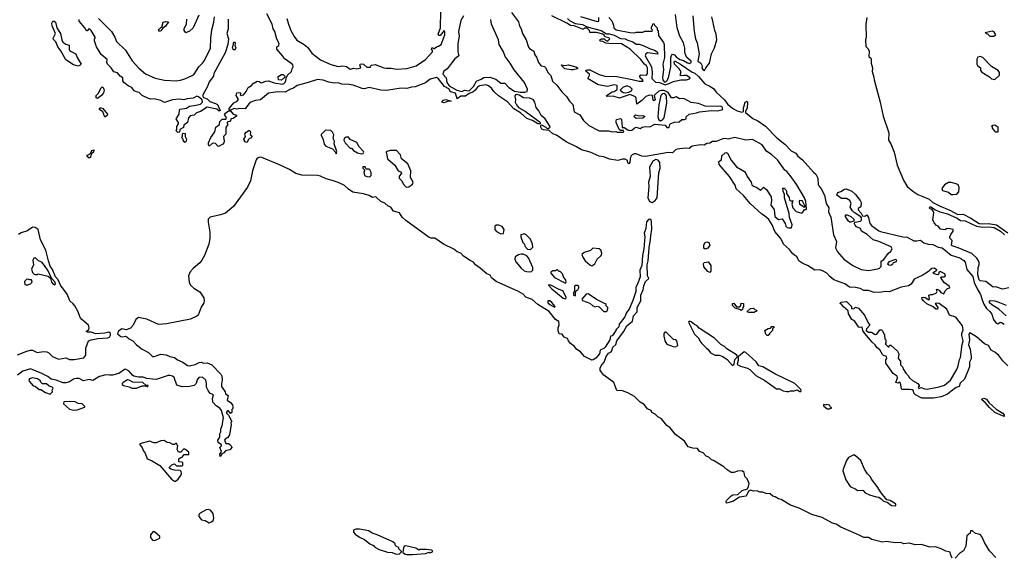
# Model space of a CAD drawing. Extents: x 2348354 to 2479840, y 460476 to 613653.
# Tile 75 of 256: x 2361407 to 2372006, y 534466 to 540233. Entities that reach past the tile are written whole.
import ezdxf

# ---------------------------------------------------------------- set-up
doc = ezdxf.new("R2010")
doc.units = 0

msp = doc.modelspace()

# ---------------------------------------------------------------- linework, layer by layer
at = {"layer": '0CON05XD'}
for points in [[(2363653, 540237), (2363651, 540135), (2363637, 540085), (2363654, 540025), (2363649, 539965), (2363619, 539875), (2363498, 539655), (2363493, 539625), (2363448, 539565), (2363428, 539515), (2363378, 539425), (2363378, 539408), (2363386, 539395), (2363425, 539381), (2363455, 539350), (2363515, 539331), (2363535, 539318), (2363566, 539254), (2363555, 539247), (2363528, 539268), (2363425, 539292), (2363355, 539244), (2363312, 539228), (2363286, 539205), (2363242, 539198), (2363224, 539175), (2363214, 539126), (2363175, 539098), (2363169, 539071), (2363131, 539049), (2363128, 539022), (2363108, 539018), (2363093, 539035), (2363100, 539055), (2363097, 539083), (2363115, 539112), (2363116, 539126), (2363093, 539165), (2363124, 539215), (2363128, 539262), (2363135, 539269), (2363201, 539279), (2363235, 539303), (2363305, 539311), (2363355, 539324), (2363374, 539345), (2363371, 539371), (2363333, 539403), (2363315, 539410), (2363275, 539389), (2363209, 539381), (2363175, 539368), (2363125, 539376), (2363051, 539369), (2362965, 539342), (2362925, 539363), (2362855, 539382), (2362815, 539378), (2362795, 539384), (2362726, 539415), (2362695, 539448), (2362675, 539454), (2362638, 539465), (2362613, 539503), (2362575, 539520), (2362528, 539555), (2362516, 539575), (2362516, 539606), (2362488, 539625), (2362461, 539661), (2362421, 539670), (2362393, 539713), (2362354, 539754), (2362344, 539775), (2362350, 539805), (2362285, 539859), (2362235, 539940), (2362211, 540005), (2362213, 540027), (2362220, 540035), (2362218, 540045), (2362175, 540118), (2362155, 540138), (2362135, 540112), (2362125, 540112), (2362110, 540145), (2362048, 540215), (2362048, 540235)], [(2362254, 540245), (2362394, 540105), (2362431, 540045), (2362448, 539998), (2362545, 539904), (2362618, 539788), (2362689, 539709), (2362760, 539650), (2362864, 539604), (2362965, 539580), (2363093, 539573), (2363138, 539582), (2363185, 539595), (2363265, 539630), (2363284, 539645), (2363335, 539724), (2363375, 539764), (2363395, 539794), (2363462, 539925), (2363466, 540034), (2363477, 540125), (2363498, 540205), (2363503, 540265)], [(2363335, 540282), (2363274, 540145), (2363235, 540109), (2363195, 540090), (2363178, 540115), (2363178, 540135), (2363202, 540188), (2363205, 540240)], [(2368388, 538802), (2368145, 538759), (2368103, 538763), (2368045, 538789), (2368023, 538787), (2368001, 538779), (2367987, 538763), (2367978, 538735), (2367975, 538695), (2367965, 538681), (2367955, 538692), (2367950, 538715), (2367925, 538730), (2367895, 538731), (2367845, 538715), (2367755, 538730), (2367695, 538755), (2367644, 538764), (2367547, 538807), (2367455, 538831), (2367400, 538865), (2367289, 538919), (2367185, 538991), (2367145, 539003), (2367105, 539040), (2367045, 539047), (2367026, 539055), (2367016, 539075), (2367016, 539094), (2367025, 539102), (2367071, 539075), (2367085, 539061), (2367095, 539060), (2367116, 539074), (2367114, 539085), (2367065, 539166), (2367021, 539201), (2366995, 539253), (2366966, 539286), (2366954, 539345), (2366935, 539373), (2366895, 539389), (2366831, 539391), (2366785, 539419), (2366754, 539426), (2366745, 539422), (2366738, 539405), (2366743, 539375), (2366739, 539345), (2366755, 539315), (2366778, 539288), (2366847, 539247), (2366999, 539135), (2367009, 539125), (2367010, 539110), (2366985, 539112), (2366926, 539146), (2366865, 539170), (2366798, 539228), (2366725, 539274), (2366659, 539349), (2366563, 539413), (2366511, 539461), (2366487, 539497), (2366455, 539520), (2366425, 539533), (2366355, 539519), (2366334, 539506), (2366311, 539475), (2366285, 539454), (2366245, 539439), (2366205, 539410), (2366155, 539410), (2366115, 539380), (2366100, 539440), (2366046, 539456), (2366025, 539488), (2365980, 539515), (2365916, 539596), (2365895, 539609), (2365825, 539592), (2365775, 539553), (2365665, 539509), (2365624, 539506), (2365575, 539490), (2365515, 539494), (2365355, 539470), (2365295, 539474), (2365169, 539501), (2365115, 539489), (2365095, 539490), (2364996, 539526), (2364955, 539536), (2364875, 539540), (2364835, 539553), (2364795, 539548), (2364735, 539560), (2364675, 539581), (2364612, 539588), (2364514, 539555), (2364395, 539525), (2364356, 539495), (2364324, 539486), (2364265, 539451), (2364185, 539456), (2364085, 539440), (2363999, 539371), (2363945, 539362), (2363885, 539341), (2363835, 539274), (2363775, 539276), (2363745, 539269), (2363715, 539278), (2363675, 539260), (2363662, 539262), (2363662, 539275), (2363714, 539336), (2363748, 539355), (2363762, 539375), (2363738, 539415), (2363744, 539446), (2363777, 539447), (2363788, 539438), (2363782, 539425), (2363790, 539415), (2363815, 539423), (2363845, 539458), (2363867, 539503), (2363902, 539525), (2363920, 539545), (2363965, 539570), (2363985, 539567), (2364005, 539553), (2364055, 539571), (2364085, 539574), (2364145, 539554), (2364235, 539539), (2364252, 539545), (2364270, 539565), (2364280, 539615), (2364288, 539622), (2364290, 539635), (2364332, 539675), (2364340, 539705), (2364352, 539725), (2364346, 539745), (2364326, 539765), (2364253, 539813), (2364239, 539840), (2364176, 539915), (2364175, 539940), (2364198, 539955), (2364200, 539975), (2364174, 540024), (2364154, 540105), (2364137, 540135), (2364124, 540185), (2364069, 540295)], [(2364284, 540246), (2364299, 540185), (2364327, 540117), (2364362, 540052), (2364392, 540012), (2364470, 539965), (2364505, 539935), (2364551, 539871), (2364645, 539801), (2364755, 539751), (2364835, 539727), (2364885, 539736), (2364925, 539729), (2364965, 539699), (2365005, 539711), (2365036, 539704), (2365065, 539709), (2365078, 539715), (2365068, 539745), (2365072, 539755), (2365085, 539758), (2365108, 539755), (2365143, 539723), (2365165, 539720), (2365185, 539720), (2365188, 539735), (2365196, 539744), (2365235, 539751), (2365328, 539715), (2365355, 539710), (2365405, 539710), (2365465, 539699), (2365575, 539708), (2365674, 539735), (2365777, 539805), (2365850, 539885), (2365852, 539902), (2365840, 539915), (2365842, 539928), (2365855, 539930), (2365865, 539920), (2365895, 539942), (2365915, 539948), (2365945, 539966), (2365985, 540068), (2365985, 540100), (2365976, 540116), (2365935, 540064), (2365922, 540062), (2365911, 540075), (2365938, 540145), (2365939, 540325)], [(2366184, 540275), (2366155, 540225), (2366131, 540105), (2366138, 540055), (2366125, 539975), (2366123, 539885), (2366134, 539845), (2366090, 539810), (2366008, 539705), (2365972, 539678), (2365962, 539645), (2365998, 539608), (2366005, 539555), (2366031, 539521), (2366113, 539473), (2366165, 539459), (2366195, 539474), (2366245, 539466), (2366293, 539515), (2366325, 539572), (2366375, 539591), (2366405, 539611), (2366468, 539615), (2366531, 539591), (2366585, 539550), (2366628, 539548), (2366674, 539504), (2366735, 539464), (2366795, 539453)], [(2366795, 539453), (2366845, 539454), (2366870, 539460), (2366874, 539485), (2366840, 539555), (2366731, 539691), (2366688, 539765), (2366632, 539835), (2366615, 539885), (2366567, 539965), (2366560, 540015), (2366486, 540184), (2366479, 540235)], [(2366701, 540311), (2366775, 540208), (2366788, 540168), (2366806, 540135), (2366820, 540085), (2366860, 540015), (2366884, 539935), (2366895, 539923), (2366943, 539895), (2366953, 539855), (2366972, 539828), (2366993, 539773), (2367013, 539743), (2367025, 539734), (2367055, 539728), (2367067, 539717), (2367093, 539663), (2367123, 539633), (2367142, 539572), (2367189, 539529), (2367242, 539455), (2367295, 539405), (2367325, 539355), (2367360, 539320), (2367375, 539241), (2367438, 539208), (2367478, 539148), (2367535, 539092), (2367645, 539037), (2367745, 539037), (2367784, 539024), (2367825, 539030), (2367837, 539023), (2367905, 539020), (2367912, 539025), (2367908, 539038), (2367875, 539040), (2367862, 539052), (2367829, 539125), (2367827, 539145), (2367833, 539157), (2367875, 539169), (2367887, 539157), (2367892, 539072), (2367915, 539072), (2367952, 539045), (2367975, 539039), (2367995, 539043), (2368020, 539065)], [(2368020, 539065), (2368045, 539074), (2368085, 539062), (2368108, 539075), (2368145, 539083), (2368192, 539078), (2368245, 539106), (2368355, 539096), (2368373, 539073), (2368395, 539072), (2368400, 539075), (2368404, 539105), (2368415, 539116), (2368455, 539129), (2368505, 539134), (2368535, 539158), (2368565, 539158), (2368580, 539165), (2368582, 539185), (2368615, 539215), (2368692, 539228), (2368725, 539242), (2368855, 539254), (2368917, 539253), (2368977, 539265), (2368968, 539295), (2368958, 539298), (2368785, 539301), (2368715, 539330), (2368635, 539341), (2368555, 539383), (2368511, 539381), (2368475, 539402), (2368445, 539391), (2368425, 539391), (2368388, 539448), (2368345, 539470), (2368315, 539470), (2368288, 539462), (2368250, 539430), (2368238, 539415), (2368248, 539368), (2368235, 539360), (2368228, 539365), (2368218, 539415), (2368185, 539421), (2368147, 539405), (2368105, 539361), (2368052, 539322), (2368043, 539385), (2368035, 539402), (2367975, 539426), (2367865, 539386), (2367795, 539408), (2367730, 539405), (2367725, 539416), (2367785, 539456), (2367805, 539461), (2367838, 539482), (2367838, 539525), (2367805, 539531), (2367735, 539512), (2367635, 539531), (2367528, 539595), (2367526, 539605), (2367541, 539635), (2367540, 539645), (2367506, 539675), (2367502, 539688), (2367516, 539694), (2367545, 539691), (2367644, 539644), (2367705, 539623), (2367835, 539621), (2368000, 539590), (2368075, 539570), (2368115, 539570), (2368120, 539575), (2368113, 539585), (2368085, 539607), (2368082, 539625), (2368095, 539639), (2368156, 539635), (2368166, 539654), (2368167, 539715), (2368156, 539736), (2368132, 539755), (2368095, 539805), (2367977, 539917), (2367885, 539972), (2367750, 539975), (2367715, 539980), (2367685, 539998), (2367655, 540002), (2367653, 540015), (2367670, 540025), (2367697, 540027), (2367712, 540012), (2367735, 540003), (2367758, 540025), (2367749, 540039), (2367707, 540047), (2367697, 540067), (2367686, 540076), (2367615, 540094), (2367544, 540094), (2367540, 540115), (2367515, 540142), (2367487, 540143), (2367475, 540132), (2367465, 540132), (2367376, 540166), (2367335, 540171), (2367296, 540196), (2367134, 540275)], [(2367303, 540245), (2367325, 540224), (2367385, 540192), (2367465, 540181), (2367516, 540156), (2367666, 540115), (2367725, 540081), (2367755, 540080), (2367807, 540065), (2367875, 540030), (2367925, 540027), (2367955, 540011), (2368006, 539995), (2368045, 539970), (2368075, 539969), (2368118, 539955), (2368185, 539921), (2368239, 539905), (2368271, 539885), (2368277, 539863), (2368165, 539874), (2368146, 539865), (2368139, 539845), (2368207, 539725), (2368214, 539665), (2368211, 539601), (2368251, 539561), (2368295, 539555), (2368357, 539533), (2368389, 539541), (2368445, 539567), (2368525, 539586), (2368585, 539585), (2368618, 539595), (2368623, 539605), (2368585, 539630), (2368557, 539633), (2368527, 539627), (2368518, 539635), (2368526, 539675), (2368507, 539705), (2368455, 539753), (2368451, 539779), (2368455, 539786), (2368463, 539787), (2368521, 539755), (2368645, 539669), (2368675, 539656), (2368715, 539622), (2368782, 539542), (2368830, 539520), (2368875, 539491), (2368903, 539453), (2368995, 539369), (2369031, 539321), (2369092, 539272), (2369132, 539252), (2369182, 539238), (2369197, 539243), (2369199, 539285), (2369211, 539315), (2369212, 539335), (2369216, 539345), (2369237, 539357), (2369242, 539345), (2369238, 539285), (2369219, 539245), (2369219, 539235), (2369299, 539169), (2369354, 539145), (2369436, 539085), (2369559, 538959), (2369645, 538891), (2369712, 538822), (2369762, 538795), (2369783, 538763), (2369835, 538725), (2369952, 538592), (2369979, 538569), (2370000, 538525), (2370003, 538453), (2370035, 538411), (2370070, 538345), (2370088, 538255), (2370116, 538206), (2370115, 538165), (2370139, 538105), (2370168, 537915), (2370198, 537845), (2370190, 537775), (2370212, 537732), (2370278, 537655), (2370375, 537587), (2370465, 537544), (2370545, 537533), (2370645, 537549), (2370664, 537556), (2370680, 537575), (2370679, 537631), (2370711, 537649), (2370757, 537715), (2370785, 537742), (2370798, 537765), (2370787, 537787), (2370657, 537845), (2370593, 537863), (2370530, 537920), (2370470, 537955), (2370458, 537985), (2370415, 538003), (2370400, 538020), (2370393, 538035), (2370397, 538053), (2370457, 538063), (2370468, 538075), (2370468, 538098), (2370460, 538110), (2370391, 538155), (2370373, 538173), (2370348, 538215), (2370357, 538255), (2370344, 538285), (2370306, 538306), (2370255, 538306), (2370204, 538345), (2370215, 538373), (2370247, 538383), (2370285, 538409), (2370305, 538411), (2370365, 538388), (2370405, 538349), (2370456, 538285), (2370466, 538264), (2370462, 538218), (2370432, 538198), (2370432, 538185), (2370465, 538150), (2370481, 538121), (2370505, 538117), (2370525, 538130), (2370535, 538122), (2370545, 538102), (2370559, 538039), (2370578, 538018), (2370655, 537960), (2370675, 537952), (2370915, 537895), (2370961, 537891), (2371033, 537853), (2371065, 537850), (2371105, 537859), (2371139, 537829), (2371185, 537816), (2371235, 537812), (2371295, 537785), (2371336, 537776), (2371435, 537698), (2371527, 537667), (2371571, 537641), (2371583, 537623), (2371603, 537543), (2371668, 537468), (2371683, 537403), (2371714, 537334), (2371751, 537275), (2371766, 537215), (2371785, 537170), (2371814, 537124), (2371851, 537091), (2371871, 537061), (2371891, 537005), (2371918, 536965), (2371935, 536958), (2371960, 536975), (2371975, 536973), (2372006, 536956)], [(2367445, 540267), (2367625, 540212), (2367640, 540215), (2367643, 540257)], [(2367750, 540255), (2367782, 540222), (2367800, 540175), (2367803, 540145), (2367828, 540125), (2367976, 540094), (2368025, 540090), (2368045, 540100), (2368115, 540100), (2368135, 540108), (2368215, 540110), (2368220, 540125), (2368210, 540135), (2368210, 540155), (2368220, 540165), (2368222, 540188), (2368238, 540188), (2368242, 540172), (2368270, 540145), (2368270, 540125), (2368280, 540115), (2368283, 540063), (2368338, 539988), (2368346, 539966), (2368347, 539825), (2368330, 539755), (2368336, 539695), (2368326, 539605), (2368329, 539585), (2368345, 539565), (2368363, 539565), (2368375, 539574), (2368392, 539605), (2368418, 539725), (2368416, 539824), (2368423, 539847), (2368435, 539860), (2368455, 539856), (2368475, 539831), (2368515, 539805), (2368552, 539792), (2368595, 539767), (2368619, 539761), (2368634, 539775), (2368634, 539785), (2368592, 539822), (2368574, 539855), (2368567, 539885), (2368567, 539925), (2368551, 539985), (2368513, 540055), (2368483, 540145), (2368468, 540288)], [(2368653, 540275), (2368667, 540107), (2368683, 540025), (2368700, 539985), (2368723, 539865), (2368707, 539787), (2368738, 539765), (2368752, 539735), (2368750, 539715), (2368760, 539695), (2368780, 539685), (2368792, 539715), (2368834, 539766), (2368854, 539866), (2368885, 539930), (2368910, 540015), (2368906, 540075), (2368891, 540115), (2368869, 540215), (2368859, 540265)], [(2370527, 540255), (2370514, 540185), (2370518, 540042), (2370512, 540015), (2370517, 539945), (2370540, 539920), (2370552, 539895), (2370548, 539838), (2370568, 539818), (2370573, 539803), (2370573, 539765), (2370586, 539716), (2370584, 539674), (2370603, 539615), (2370604, 539585), (2370670, 539345), (2370702, 539195), (2370764, 539015), (2370761, 538935), (2370786, 538895), (2370819, 538805), (2370854, 538665), (2370920, 538505), (2370961, 538435), (2371020, 538385), (2371075, 538350), (2371130, 538330), (2371199, 538299), (2371235, 538266), (2371315, 538224), (2371421, 538181), (2371505, 538136), (2371565, 538137), (2371645, 538095), (2371735, 538038), (2371766, 538034), (2371835, 538038), (2371923, 538023), (2372045, 537938)], [(2362035, 539732), (2361985, 539746), (2361905, 539802), (2361849, 539899), (2361819, 539939), (2361795, 539995), (2361770, 540020), (2361768, 540035), (2361793, 540085), (2361758, 540165), (2361754, 540196), (2361765, 540217), (2361778, 540218), (2361791, 540205), (2361808, 540145), (2361846, 540085), (2361859, 540015), (2361872, 539992), (2361905, 539970), (2361939, 539959), (2361939, 539915), (2361947, 539897), (2362012, 539865), (2362027, 539825), (2362070, 539755), (2362058, 539742), (2362035, 539732)], [(2362915, 540108), (2362905, 540110), (2362902, 540125), (2362925, 540148), (2362938, 540152), (2362950, 540205), (2362975, 540212), (2363008, 540208), (2362975, 540162), (2362947, 540143), (2362925, 540113), (2362915, 540108)], [(2371895, 540050), (2371855, 540050), (2371828, 540078), (2371815, 540080), (2371800, 540095), (2371875, 540112), (2371888, 540105), (2371908, 540075), (2371910, 540065), (2371895, 540050)], [(2363705, 539912), (2363725, 539913), (2363736, 539925), (2363728, 539955), (2363731, 539975), (2363725, 539986), (2363712, 539988), (2363704, 539985), (2363706, 539964), (2363694, 539925), (2363705, 539912)], [(2371905, 539590), (2371954, 539635), (2371954, 539665), (2371941, 539685), (2371870, 539730), (2371775, 539826), (2371745, 539836), (2371721, 539829), (2371712, 539808), (2371710, 539755), (2371718, 539738), (2371749, 539715), (2371751, 539685), (2371765, 539667), (2371848, 539618), (2371870, 539595), (2371905, 539590)], [(2367345, 539691), (2367275, 539704), (2367242, 539735), (2367240, 539745), (2367275, 539740), (2367315, 539746), (2367392, 539725), (2367410, 539715), (2367410, 539705), (2367365, 539694), (2367345, 539691)], [(2364225, 539583), (2364194, 539584), (2364188, 539622), (2364225, 539642), (2364242, 539642), (2364260, 539625), (2364260, 539615), (2364225, 539583)], [(2362245, 539384), (2362232, 539392), (2362229, 539415), (2362253, 539437), (2362285, 539500), (2362295, 539508), (2362305, 539504), (2362318, 539475), (2362311, 539445), (2362287, 539415), (2362245, 539384)], [(2367925, 539446), (2367965, 539453), (2367994, 539466), (2367999, 539485), (2367979, 539505), (2367945, 539519), (2367903, 539507), (2367870, 539475), (2367905, 539450), (2367925, 539446)], [(2368305, 539145), (2368327, 539153), (2368344, 539176), (2368372, 539335), (2368370, 539405), (2368362, 539425), (2368345, 539437), (2368325, 539435), (2368307, 539415), (2368287, 539315), (2368278, 539185), (2368288, 539155), (2368305, 539145)], [(2362325, 539182), (2362301, 539241), (2362267, 539265), (2362266, 539275), (2362275, 539283), (2362285, 539284), (2362301, 539275), (2362353, 539215), (2362349, 539201), (2362325, 539182)], [(2365975, 539339), (2365950, 539345), (2365970, 539365), (2365995, 539374), (2366050, 539355), (2366015, 539353), (2365995, 539343), (2365975, 539339)], [(2363545, 538868), (2363515, 538898), (2363495, 538903), (2363479, 538901), (2363445, 538872), (2363438, 538885), (2363441, 538905), (2363464, 538965), (2363506, 539024), (2363520, 539075), (2363557, 539103), (2363560, 539135), (2363585, 539160), (2363625, 539160), (2363630, 539165), (2363628, 539185), (2363612, 539208), (2363624, 539226), (2363655, 539250), (2363675, 539250), (2363705, 539217), (2363740, 539205), (2363740, 539195), (2363705, 539170), (2363680, 539165), (2363675, 539140), (2363642, 539128), (2363640, 539115), (2363648, 539105), (2363627, 539073), (2363625, 539000), (2363602, 538975), (2363610, 538925), (2363606, 538905), (2363595, 538892), (2363555, 538870), (2363545, 538868)], [(2368045, 539170), (2368025, 539183), (2368023, 539195), (2368035, 539210), (2368075, 539199), (2368115, 539202), (2368132, 539195), (2368133, 539185), (2368115, 539172), (2368045, 539170)], [(2371935, 539020), (2371915, 539020), (2371880, 539065), (2371880, 539075), (2371870, 539085), (2371882, 539098), (2371905, 539100), (2371935, 539080), (2371935, 539020)], [(2363185, 538910), (2363168, 538935), (2363167, 538947), (2363150, 538965), (2363160, 538975), (2363160, 539005), (2363165, 539010), (2363187, 539007), (2363188, 538975), (2363204, 538945), (2363200, 538925), (2363185, 538910)], [(2363855, 538912), (2363835, 538918), (2363824, 538934), (2363821, 538945), (2363837, 538975), (2363832, 539005), (2363845, 539022), (2363875, 539040), (2363885, 539040), (2363892, 539025), (2363888, 538995), (2363902, 538985), (2363906, 538975), (2363895, 538958), (2363880, 538955), (2363865, 538940), (2363855, 538912)], [(2364815, 538790), (2364820, 538815), (2364792, 538895), (2364797, 538925), (2364780, 538955), (2364787, 538993), (2364775, 539022), (2364755, 539038), (2364698, 539042), (2364658, 539005), (2364654, 538995), (2364654, 538984), (2364672, 538955), (2364684, 538894), (2364702, 538872), (2364775, 538842), (2364808, 538808), (2364815, 538790)], [(2365085, 538790), (2365105, 538793), (2365112, 538805), (2365107, 538815), (2365063, 538865), (2365035, 538911), (2364965, 538942), (2364945, 538968), (2364921, 538969), (2364900, 538955), (2364898, 538935), (2364912, 538905), (2364965, 538850), (2364978, 538848), (2365000, 538825), (2365045, 538800), (2365085, 538790)], [(2372045, 536506), (2371990, 536560), (2371947, 536617), (2371905, 536652), (2371863, 536673), (2371835, 536725), (2371794, 536744), (2371705, 536818), (2371635, 536862), (2371626, 536845), (2371631, 536785), (2371622, 536732), (2371637, 536687), (2371651, 536605), (2371648, 536582), (2371631, 536545), (2371632, 536495), (2371577, 536363), (2371530, 536320), (2371521, 536285), (2371487, 536273), (2371432, 536228), (2371395, 536202), (2371325, 536173), (2371245, 536156), (2371117, 536157), (2371050, 536195), (2371032, 536212), (2371030, 536235), (2371015, 536248), (2370985, 536252), (2370905, 536250), (2370898, 536258), (2370888, 536318), (2370875, 536330), (2370865, 536320), (2370840, 536325), (2370858, 536375), (2370852, 536395), (2370808, 536425), (2370731, 536535), (2370731, 536569), (2370740, 536585), (2370738, 536605), (2370705, 536618), (2370695, 536628), (2370668, 536678), (2370634, 536704), (2370615, 536733), (2370585, 536760), (2370504, 536855), (2370483, 536885), (2370475, 536922), (2370445, 536920), (2370435, 536926), (2370395, 536990), (2370365, 537004), (2370330, 537065), (2370327, 537097), (2370275, 537142), (2370255, 537170), (2370240, 537175), (2370245, 537190), (2370307, 537197), (2370360, 537145), (2370362, 537122), (2370385, 537120), (2370405, 537138), (2370438, 537128), (2370500, 537050), (2370536, 536976), (2370558, 536945), (2370522, 536905), (2370520, 536885), (2370545, 536870), (2370575, 536870), (2370615, 536842), (2370635, 536848), (2370665, 536892), (2370685, 536892), (2370695, 536882), (2370718, 536835), (2370720, 536795), (2370730, 536785), (2370730, 536755), (2370723, 536743), (2370755, 536710), (2370768, 536712), (2370772, 536728), (2370785, 536730), (2370857, 536665), (2370872, 536635), (2370863, 536585), (2370888, 536555), (2370888, 536515), (2370912, 536495), (2370920, 536465), (2370947, 536427), (2370973, 536403), (2370985, 536378), (2371017, 536347), (2371076, 536315), (2371090, 536295), (2371090, 536285), (2371080, 536275), (2371085, 536260), (2371115, 536272), (2371147, 536257), (2371175, 536254), (2371305, 536278), (2371362, 536298), (2371427, 536353), (2371496, 536465), (2371511, 536505), (2371522, 536575), (2371534, 536596), (2371551, 536735), (2371563, 536775), (2371548, 536832), (2371548, 536855), (2371562, 536895), (2371557, 536937), (2371485, 537029), (2371415, 537052), (2371389, 537115), (2371305, 537176), (2371275, 537182), (2371262, 537178), (2371290, 537135), (2371288, 537115), (2371270, 537115), (2371240, 537140), (2371171, 537175), (2371135, 537204), (2371121, 537225), (2371117, 537243), (2371135, 537246), (2371155, 537241), (2371195, 537218), (2371202, 537228), (2371194, 537266), (2371215, 537274), (2371235, 537273), (2371275, 537290), (2371282, 537305), (2371275, 537328), (2371285, 537330), (2371305, 537322), (2371324, 537294), (2371355, 537280), (2371368, 537315), (2371395, 537338), (2371420, 537345), (2371412, 537365), (2371361, 537401), (2371327, 537445), (2371323, 537457), (2371330, 537465), (2371355, 537463), (2371372, 537475), (2371365, 537496), (2371315, 537520), (2371300, 537515), (2371302, 537495), (2371290, 537485), (2371252, 537495), (2371242, 537505), (2371248, 537515), (2371278, 537535), (2371255, 537556), (2371225, 537554), (2371204, 537536), (2371190, 537520), (2371122, 537478), (2371035, 537439), (2371005, 537385), (2370975, 537367), (2370895, 537352), (2370765, 537302), (2370725, 537307), (2370685, 537298), (2370605, 537296), (2370546, 537316), (2370495, 537318), (2370455, 537337), (2370405, 537349), (2370341, 537351), (2370290, 537390), (2370172, 537432), (2370127, 537467), (2370095, 537505), (2370065, 537523), (2370025, 537540), (2369965, 537537), (2369887, 537587), (2369837, 537607), (2369795, 537636), (2369772, 537682), (2369752, 537695), (2369726, 537715), (2369695, 537759), (2369628, 537815), (2369602, 537875), (2369535, 537951), (2369508, 538025), (2369472, 538082), (2369425, 538122), (2369395, 538139), (2369269, 538255), (2369199, 538339), (2369121, 538411), (2369110, 538450), (2369047, 538545), (2368937, 538675), (2368932, 538705), (2368961, 538725), (2368965, 538768), (2369000, 538800), (2369015, 538804), (2369026, 538795), (2369065, 538721), (2369125, 538648), (2369208, 538598), (2369222, 538578), (2369237, 538545), (2369280, 538485), (2369290, 538455), (2369305, 538440), (2369335, 538430), (2369385, 538398), (2369415, 538428), (2369448, 538405), (2369496, 538325), (2369501, 538285), (2369494, 538235), (2369530, 538190), (2369537, 538115), (2369575, 538080), (2369615, 538090), (2369647, 538037), (2369655, 538010), (2369670, 537995), (2369685, 537990), (2369715, 537990), (2369722, 538025), (2369693, 538103), (2369689, 538145), (2369641, 538315), (2369639, 538349), (2369624, 538385), (2369622, 538418), (2369635, 538420), (2369655, 538400), (2369662, 538385), (2369663, 538363), (2369689, 538319), (2369695, 538290), (2369715, 538280), (2369728, 538285), (2369720, 538245), (2369728, 538208), (2369767, 538167), (2369825, 538150), (2369839, 538161), (2369855, 538190), (2369875, 538190), (2369878, 538195), (2369869, 538275), (2369856, 538315), (2369771, 538455), (2369701, 538555), (2369665, 538598), (2369644, 538614), (2369565, 538722), (2369505, 538777), (2369448, 538818), (2369401, 538885), (2369297, 538943), (2369225, 538937), (2369105, 538964), (2369035, 538946), (2369005, 538953), (2368975, 538951), (2368905, 538922), (2368865, 538921), (2368835, 538904), (2368805, 538899), (2368775, 538881), (2368735, 538885), (2368645, 538872), (2368615, 538846), (2368575, 538851), (2368485, 538839), (2368465, 538830), (2368435, 538799), (2368388, 538802)], [(2362155, 538743), (2362135, 538758), (2362131, 538765), (2362136, 538775), (2362169, 538791), (2362185, 538826), (2362205, 538830), (2362201, 538805), (2362178, 538785), (2362168, 538752), (2362155, 538743)], [(2371444, 534435), (2371428, 534478), (2371425, 534498), (2371410, 534505), (2371375, 534511), (2371327, 534537), (2371265, 534558), (2371205, 534552), (2371115, 534582), (2371047, 534577), (2370985, 534598), (2370925, 534591), (2370893, 534603), (2370835, 534599), (2370735, 534614), (2370695, 534607), (2370580, 534635), (2370546, 534656), (2370495, 534658), (2370438, 534688), (2370245, 534768), (2370195, 534800), (2370155, 534812), (2370045, 534874), (2369935, 534905), (2369798, 534975), (2369705, 535007), (2369605, 535068), (2369574, 535074), (2369540, 535095), (2369513, 535103), (2369485, 535126), (2369440, 535130), (2369405, 535146), (2369375, 535146), (2369345, 535160), (2369305, 535156), (2369275, 535168), (2369254, 535156), (2369226, 535104), (2369155, 535091), (2369085, 535046), (2369015, 535028), (2369011, 535045), (2369016, 535055), (2369065, 535106), (2369085, 535118), (2369138, 535122), (2369185, 535163), (2369240, 535180), (2369254, 535205), (2369258, 535238), (2369238, 535288), (2369213, 535315), (2369206, 535356), (2369185, 535377), (2369135, 535373), (2369095, 535356), (2369065, 535359), (2369024, 535385), (2368988, 535418), (2368875, 535485), (2368854, 535494), (2368825, 535521), (2368795, 535535), (2368765, 535569), (2368726, 535585), (2368704, 535614), (2368655, 535618), (2368604, 535634), (2368564, 535695), (2368466, 535765), (2368410, 535840), (2368373, 535863), (2368315, 535934), (2368275, 535958), (2368247, 535987), (2368213, 536003), (2368206, 536026), (2368165, 536044), (2368129, 536089), (2368085, 536113), (2368025, 536175), (2367955, 536215), (2367895, 536235), (2367835, 536242), (2367802, 536325), (2367696, 536405), (2367657, 536455), (2367655, 536485), (2367674, 536516), (2367697, 536545), (2367722, 536605), (2367745, 536642), (2367773, 536657), (2367782, 536668), (2367793, 536707), (2367824, 536735), (2367834, 536775), (2367908, 536872), (2367941, 536935), (2368004, 536986), (2368016, 537045), (2368054, 537086), (2368053, 537135), (2368093, 537205), (2368095, 537265), (2368117, 537325), (2368124, 537366), (2368145, 537415), (2368178, 537445), (2368167, 537475), (2368163, 537595), (2368172, 537635), (2368182, 537775), (2368199, 537865), (2368200, 537905), (2368211, 537979), (2368210, 538055), (2368203, 538075), (2368189, 538085), (2368175, 538083), (2368153, 538055), (2368146, 537985), (2368131, 537935), (2368136, 537895), (2368124, 537766), (2368110, 537695), (2368103, 537585), (2368082, 537535), (2368086, 537464), (2368058, 537385), (2368038, 537352), (2368040, 537305), (2368009, 537211), (2367968, 537115), (2367939, 537081), (2367921, 537035), (2367862, 536955), (2367855, 536925), (2367831, 536899), (2367801, 536845), (2367785, 536830), (2367766, 536824), (2367758, 536785), (2367709, 536705), (2367695, 536691), (2367676, 536684), (2367656, 536674), (2367647, 536635), (2367610, 536590), (2367580, 536570), (2367565, 536568), (2367488, 536605), (2367445, 536656), (2367405, 536680), (2367377, 536717), (2367335, 536746), (2367315, 536775), (2367305, 536800), (2367268, 536815), (2367245, 536848), (2367215, 536852), (2367204, 536884), (2367202, 536915), (2367213, 536947), (2367212, 536982), (2367175, 537006), (2367105, 537092), (2366985, 537167), (2366925, 537219), (2366856, 537246), (2366826, 537276), (2366778, 537305), (2366535, 537414), (2366485, 537454), (2366472, 537482), (2366435, 537497), (2366365, 537559), (2366315, 537592), (2366293, 537623), (2366255, 537640), (2366185, 537686), (2366155, 537718), (2366115, 537733), (2366081, 537761), (2365970, 537815), (2365875, 537881), (2365835, 537882), (2365815, 537889), (2365562, 538072), (2365524, 538105), (2365494, 538154), (2365432, 538172), (2365403, 538213), (2365373, 538225), (2365338, 538258), (2365295, 538276), (2365245, 538320), (2365235, 538324), (2365205, 538318), (2365170, 538340), (2365109, 538359), (2364992, 538375), (2364945, 538409), (2364905, 538446), (2364852, 538472), (2364785, 538499), (2364705, 538518), (2364645, 538548), (2364615, 538554), (2364445, 538559), (2364378, 538578), (2364311, 538621), (2364205, 538671), (2364015, 538750), (2363993, 538753), (2363965, 538741), (2363952, 538725), (2363912, 538605), (2363891, 538499), (2363859, 538431), (2363708, 538222), (2363622, 538148), (2363570, 538130), (2363456, 538105), (2363436, 538085), (2363435, 538052), (2363454, 537946), (2363453, 537875), (2363442, 537815), (2363398, 537695), (2363368, 537642), (2363347, 537615), (2363274, 537555), (2363243, 537517), (2363224, 537475), (2363232, 537405), (2363245, 537375), (2363281, 537341), (2363345, 537304), (2363388, 537238), (2363393, 537205), (2363390, 537185), (2363362, 537138), (2363328, 537052), (2363315, 537039), (2363245, 537010), (2362988, 536958)], [(2365575, 538428), (2365595, 538432), (2365635, 538460), (2365642, 538485), (2365613, 538535), (2365619, 538605), (2365585, 538680), (2365518, 538735), (2365505, 538777), (2365465, 538824), (2365395, 538824), (2365363, 538815), (2365351, 538805), (2365361, 538775), (2365365, 538733), (2365447, 538665), (2365480, 538605), (2365510, 538595), (2365518, 538575), (2365492, 538548), (2365492, 538525), (2365519, 538499), (2365536, 538466), (2365565, 538432), (2365575, 538428)], [(2365175, 538542), (2365192, 538555), (2365189, 538589), (2365177, 538615), (2365165, 538622), (2365142, 538622), (2365132, 538632), (2365125, 538650), (2365102, 538648), (2365100, 538635), (2365120, 538615), (2365120, 538605), (2365110, 538595), (2365118, 538555), (2365144, 538544), (2365175, 538542)], [(2368215, 538265), (2368247, 538285), (2368268, 538315), (2368288, 538585), (2368303, 538635), (2368299, 538695), (2368279, 538719), (2368255, 538727), (2368222, 538708), (2368188, 538645), (2368195, 538545), (2368177, 538485), (2368181, 538435), (2368169, 538315), (2368187, 538275), (2368215, 538265)], [(2371455, 538349), (2371495, 538354), (2371515, 538378), (2371521, 538425), (2371508, 538455), (2371487, 538467), (2371435, 538479), (2371405, 538478), (2371362, 538455), (2371332, 538415), (2371340, 538395), (2371404, 538374), (2371435, 538352), (2371455, 538349)], [(2369855, 538210), (2369804, 538244), (2369800, 538275), (2369805, 538288), (2369825, 538286), (2369833, 538275), (2369858, 538225), (2369855, 538210)], [(2372056, 537346), (2371985, 537332), (2371915, 537358), (2371885, 537353), (2371808, 537415), (2371745, 537421), (2371735, 537430), (2371720, 537485), (2371726, 537565), (2371736, 537595), (2371735, 537620), (2371725, 537642), (2371710, 537665), (2371655, 537716), (2371508, 537778), (2371445, 537797), (2371439, 537805), (2371444, 537854), (2371424, 537875), (2371418, 537895), (2371429, 537921), (2371456, 537955), (2371454, 537974), (2371405, 537983), (2371385, 537982), (2371365, 537970), (2371342, 537972), (2371319, 537979), (2371295, 538008), (2371277, 538017), (2371252, 538045), (2371237, 538077), (2371246, 538155), (2371242, 538172), (2371229, 538189), (2371208, 538195), (2371201, 538205), (2371203, 538217), (2371215, 538217), (2371267, 538187), (2371313, 538163), (2371395, 538142), (2371499, 538095), (2371535, 538072), (2371585, 538066), (2371705, 538011), (2371775, 538000), (2371835, 538002), (2371896, 537995), (2371965, 537956), (2372008, 537915)], [(2370355, 538053), (2370345, 538053), (2370325, 538068), (2370297, 538115), (2370298, 538132), (2370315, 538131), (2370355, 538114), (2370386, 538085), (2370388, 538062), (2370355, 538053)], [(2366585, 537928), (2366615, 537932), (2366622, 537975), (2366600, 538005), (2366565, 538020), (2366535, 538020), (2366522, 538008), (2366522, 537975), (2366541, 537951), (2366585, 537928)], [(2361385, 536626), (2361483, 536665), (2361525, 536674), (2361545, 536673), (2361595, 536651), (2361665, 536659), (2361698, 536655), (2361720, 536645), (2361760, 536605), (2361825, 536579), (2361903, 536593), (2361945, 536574), (2361995, 536574), (2362097, 536593), (2362118, 536622), (2362118, 536695), (2362148, 536775), (2362175, 536787), (2362250, 536800), (2362355, 536807), (2362375, 536816), (2362386, 536835), (2362384, 536855), (2362365, 536868), (2362325, 536858), (2362225, 536849), (2362175, 536867), (2362138, 536868), (2362124, 536876), (2362152, 536898), (2362156, 536915), (2362147, 536945), (2362075, 537003), (2362057, 537025), (2362037, 537087), (2362002, 537152), (2361984, 537174), (2361946, 537205), (2361919, 537279), (2361848, 537375), (2361821, 537431), (2361794, 537465), (2361762, 537542), (2361735, 537580), (2361716, 537635), (2361690, 537750), (2361632, 537862), (2361605, 537975), (2361574, 537995), (2361545, 537998), (2361491, 537959), (2361422, 537938), (2361395, 537921)], [(2366905, 537760), (2366930, 537785), (2366927, 537817), (2366905, 537870), (2366860, 537915), (2366837, 537927), (2366802, 537918), (2366803, 537893), (2366822, 537835), (2366840, 537815), (2366843, 537793), (2366872, 537762), (2366905, 537760)], [(2368785, 537763), (2368773, 537773), (2368773, 537807), (2368787, 537833), (2368805, 537842), (2368825, 537832), (2368836, 537804), (2368815, 537772), (2368785, 537763)], [(2366895, 537518), (2366915, 537522), (2366930, 537535), (2366932, 537565), (2366885, 537670), (2366865, 537690), (2366827, 537707), (2366805, 537708), (2366778, 537702), (2366742, 537678), (2366738, 537655), (2366748, 537625), (2366805, 537557), (2366839, 537529), (2366861, 537521), (2366895, 537518)], [(2367565, 537584), (2367599, 537605), (2367624, 537656), (2367665, 537695), (2367672, 537715), (2367670, 537735), (2367662, 537752), (2367645, 537764), (2367576, 537774), (2367551, 537749), (2367483, 537727), (2367460, 537705), (2367468, 537675), (2367495, 537638), (2367543, 537595), (2367565, 537584)], [(2361785, 537378), (2361792, 537385), (2361785, 537410), (2361748, 537448), (2361715, 537529), (2361675, 537587), (2361645, 537622), (2361610, 537635), (2361580, 537665), (2361558, 537665), (2361549, 537645), (2361554, 537595), (2361534, 537545), (2361545, 537510), (2361563, 537493), (2361575, 537490), (2361595, 537490), (2361605, 537498), (2361715, 537470), (2361738, 537448), (2361748, 537405), (2361768, 537385), (2361785, 537378)], [(2368835, 537512), (2368815, 537522), (2368773, 537573), (2368768, 537605), (2368775, 537620), (2368817, 537627), (2368848, 537585), (2368848, 537525), (2368835, 537512)], [(2370785, 537591), (2370806, 537605), (2370815, 537620), (2370845, 537629), (2370850, 537645), (2370835, 537652), (2370764, 537626), (2370750, 537605), (2370763, 537593), (2370785, 537591)], [(2367285, 537400), (2367290, 537405), (2367287, 537427), (2367260, 537465), (2367250, 537495), (2367225, 537520), (2367215, 537520), (2367198, 537538), (2367185, 537540), (2367175, 537530), (2367145, 537527), (2367124, 537516), (2367125, 537503), (2367165, 537456), (2367275, 537400), (2367285, 537400)], [(2361485, 537370), (2361492, 537378), (2361525, 537390), (2361540, 537405), (2361535, 537430), (2361515, 537430), (2361495, 537440), (2361480, 537435), (2361460, 537415), (2361462, 537382), (2361478, 537378), (2361485, 537370)], [(2367285, 537228), (2367288, 537245), (2367253, 537313), (2367215, 537327), (2367126, 537375), (2367101, 537379), (2367098, 537375), (2367134, 537335), (2367257, 537235), (2367285, 537228)], [(2367385, 537260), (2367390, 537265), (2367390, 537295), (2367402, 537318), (2367417, 537325), (2367426, 537345), (2367425, 537360), (2367412, 537372), (2367388, 537372), (2367378, 537362), (2367380, 537305), (2367370, 537295), (2367370, 537265), (2367385, 537260)], [(2367725, 537092), (2367740, 537105), (2367730, 537115), (2367738, 537122), (2367740, 537135), (2367722, 537152), (2367720, 537165), (2367710, 537175), (2367615, 537220), (2367525, 537282), (2367505, 537278), (2367458, 537225), (2367465, 537210), (2367545, 537182), (2367575, 537153), (2367605, 537142), (2367625, 537150), (2367645, 537140), (2367695, 537092), (2367725, 537092)], [(2367165, 537138), (2367172, 537145), (2367135, 537189), (2367115, 537207), (2367094, 537206), (2367093, 537185), (2367113, 537165), (2367165, 537138)], [(2369175, 537100), (2369165, 537110), (2369110, 537125), (2369082, 537155), (2369082, 537178), (2369095, 537180), (2369125, 537140), (2369158, 537142), (2369170, 537155), (2369175, 537180), (2369198, 537178), (2369198, 537145), (2369190, 537135), (2369187, 537113), (2369175, 537100)], [(2372027, 537045), (2371947, 537117), (2371871, 537161), (2371848, 537185), (2371846, 537204), (2371855, 537208), (2371905, 537204), (2371935, 537196), (2372025, 537160)], [(2369315, 537080), (2369255, 537080), (2369240, 537085), (2369240, 537095), (2369275, 537122), (2369305, 537128), (2369322, 537112), (2369340, 537105), (2369338, 537092), (2369322, 537088), (2369315, 537080)], [(2362988, 536958), (2362902, 536952), (2362775, 537008), (2362685, 537025), (2362658, 537005), (2362627, 536943), (2362599, 536911), (2362556, 536894), (2362505, 536903), (2362471, 536879), (2362461, 536851), (2362495, 536822), (2362515, 536819), (2362545, 536825), (2362559, 536819), (2362585, 536795), (2362625, 536774), (2362665, 536733), (2362726, 536685), (2362795, 536649), (2362838, 536608), (2362855, 536605), (2362925, 536632), (2362985, 536626), (2363025, 536608), (2363075, 536595), (2363105, 536569), (2363165, 536545), (2363215, 536511), (2363235, 536506), (2363295, 536519), (2363338, 536542), (2363365, 536544), (2363385, 536533), (2363425, 536539), (2363476, 536515), (2363574, 536415), (2363582, 536395), (2363587, 536355), (2363579, 536311), (2363581, 536285), (2363620, 536225), (2363624, 536204), (2363650, 536185), (2363640, 536135), (2363675, 536112), (2363697, 536085), (2363702, 536065), (2363700, 536045), (2363690, 536035), (2363690, 536005), (2363678, 535992), (2363655, 536022), (2363645, 536022), (2363633, 536007), (2363634, 535995), (2363654, 535974), (2363690, 535905), (2363680, 535895), (2363682, 535875), (2363665, 535762), (2363646, 535734), (2363618, 535715), (2363612, 535705), (2363625, 535670), (2363655, 535669), (2363670, 535660), (2363684, 535645), (2363690, 535625), (2363668, 535602), (2363621, 535589), (2363605, 535570), (2363582, 535558), (2363565, 535530), (2363563, 535555), (2363578, 535585), (2363562, 535625), (2363580, 535645), (2363580, 535655), (2363545, 535682), (2363540, 535705), (2363562, 535738), (2363562, 535775), (2363571, 535795), (2363573, 535825), (2363587, 535863), (2363602, 535945), (2363579, 536025), (2363560, 536050), (2363522, 536075), (2363486, 536115), (2363481, 536155), (2363492, 536192), (2363455, 536211), (2363435, 536239), (2363417, 536275), (2363418, 536315), (2363412, 536352), (2363375, 536384), (2363335, 536382), (2363317, 536355), (2363306, 536315), (2363285, 536294), (2363235, 536285), (2363155, 536280), (2363099, 536299), (2363069, 536379), (2363053, 536393), (2363025, 536402), (2363005, 536402), (2362875, 536358), (2362835, 536361), (2362775, 536370), (2362735, 536383), (2362685, 536385), (2362635, 536395), (2362620, 536405), (2362585, 536448), (2362545, 536470), (2362535, 536468), (2362475, 536422), (2362405, 536406), (2362375, 536406), (2362335, 536409), (2362268, 536392), (2362195, 536348), (2362155, 536358), (2362095, 536344), (2362049, 536369), (2362015, 536370), (2361988, 536362), (2361945, 536335), (2361905, 536324), (2361875, 536324), (2361801, 536351), (2361745, 536364), (2361711, 536391), (2361645, 536424), (2361525, 536474), (2361440, 536450), (2361385, 536405)], [(2369685, 536228), (2369705, 536237), (2369743, 536237), (2369775, 536248), (2369805, 536230), (2369815, 536230), (2369820, 536235), (2369815, 536250), (2369753, 536315), (2369535, 536419), (2369405, 536494), (2369365, 536507), (2369335, 536550), (2369225, 536651), (2369205, 536656), (2369145, 536608), (2369135, 536610), (2369122, 536625), (2369020, 536690), (2368995, 536714), (2368954, 536734), (2368885, 536802), (2368721, 536911), (2368700, 536935), (2368670, 536950), (2368635, 536979), (2368613, 536987), (2368608, 536975), (2368670, 536845), (2368720, 536795), (2368720, 536785), (2368745, 536750), (2368800, 536695), (2368816, 536686), (2368844, 536644), (2368895, 536622), (2368935, 536622), (2368976, 536606), (2369022, 536575), (2369075, 536513), (2369085, 536514), (2369097, 536525), (2369106, 536575), (2369135, 536602), (2369140, 536600), (2369142, 536565), (2369130, 536525), (2369136, 536516), (2369165, 536501), (2369242, 536482), (2369266, 536466), (2369332, 536402), (2369428, 536348), (2369555, 536258), (2369587, 536257), (2369625, 536238), (2369665, 536228), (2369685, 536228)], [(2368465, 536712), (2368490, 536725), (2368480, 536775), (2368467, 536787), (2368445, 536790), (2368365, 536870), (2368352, 536868), (2368340, 536855), (2368340, 536825), (2368352, 536775), (2368375, 536740), (2368443, 536713), (2368465, 536712)], [(2369465, 536832), (2369455, 536832), (2369438, 536845), (2369430, 536885), (2369463, 536907), (2369488, 536912), (2369505, 536928), (2369525, 536930), (2369527, 536923), (2369510, 536905), (2369510, 536885), (2369482, 536858), (2369465, 536832)], [(2361735, 536202), (2361760, 536225), (2361758, 536245), (2361767, 536265), (2361758, 536275), (2361725, 536288), (2361695, 536313), (2361651, 536311), (2361630, 536335), (2361630, 536345), (2361600, 536365), (2361545, 536376), (2361513, 536365), (2361507, 536355), (2361509, 536339), (2361552, 536292), (2361575, 536288), (2361615, 536252), (2361635, 536250), (2361685, 536220), (2361735, 536202)], [(2362665, 536264), (2362725, 536289), (2362752, 536292), (2362765, 536292), (2362785, 536280), (2362790, 536295), (2362765, 536298), (2362732, 536325), (2362625, 536329), (2362585, 536351), (2362566, 536354), (2362522, 536328), (2362510, 536315), (2362510, 536305), (2362525, 536293), (2362585, 536281), (2362615, 536264), (2362665, 536264)], [(2361985, 536028), (2362025, 536032), (2362108, 536062), (2362108, 536068), (2362078, 536098), (2362035, 536102), (2362005, 536118), (2361945, 536122), (2361882, 536118), (2361880, 536095), (2361945, 536040), (2361985, 536028)], [(2372005, 535962), (2371985, 535966), (2371905, 536004), (2371845, 536056), (2371800, 536110), (2371766, 536135), (2371764, 536146), (2371785, 536158), (2371815, 536148), (2371840, 536110), (2371918, 536038), (2371991, 535995), (2372006, 535975), (2372005, 535962)], [(2370125, 536043), (2370150, 536055), (2370135, 536060), (2370123, 536083), (2370095, 536088), (2370082, 536082), (2370060, 536090), (2370060, 536075), (2370085, 536052), (2370104, 536044), (2370125, 536043)], [(2363085, 535264), (2363113, 535285), (2363140, 535325), (2363148, 535345), (2363147, 535367), (2363135, 535380), (2363075, 535382), (2363033, 535393), (2363020, 535405), (2363020, 535415), (2363045, 535440), (2363075, 535450), (2363095, 535430), (2363155, 535430), (2363162, 535438), (2363162, 535462), (2363157, 535467), (2363122, 535472), (2363120, 535505), (2363133, 535517), (2363156, 535524), (2363178, 535552), (2363228, 535552), (2363228, 535578), (2363185, 535610), (2363172, 535608), (2363142, 535578), (2363118, 535578), (2363102, 535605), (2363110, 535645), (2363102, 535652), (2363098, 535668), (2363085, 535670), (2363075, 535660), (2363055, 535660), (2363025, 535678), (2362995, 535680), (2362961, 535701), (2362925, 535698), (2362875, 535678), (2362855, 535678), (2362805, 535693), (2362700, 535665), (2362700, 535655), (2362725, 535628), (2362737, 535595), (2362757, 535565), (2362778, 535505), (2362826, 535486), (2362915, 535432), (2363040, 535285), (2363075, 535264), (2363085, 535264)], [(2370835, 535000), (2370840, 535005), (2370838, 535015), (2370813, 535035), (2370778, 535055), (2370743, 535063), (2370679, 535139), (2370638, 535205), (2370576, 535285), (2370565, 535311), (2370532, 535342), (2370500, 535395), (2370461, 535485), (2370405, 535537), (2370385, 535547), (2370330, 535520), (2370306, 535485), (2370270, 535395), (2370269, 535375), (2370299, 535279), (2370346, 535206), (2370408, 535178), (2370425, 535162), (2370485, 535168), (2370510, 535140), (2370555, 535116), (2370625, 535094), (2370655, 535092), (2370682, 535075), (2370705, 535050), (2370745, 535038), (2370792, 535002), (2370835, 535000)], [(2363445, 534817), (2363465, 534823), (2363490, 534840), (2363498, 534865), (2363489, 534915), (2363461, 534951), (2363435, 534958), (2363416, 534954), (2363350, 534920), (2363334, 534905), (2363336, 534885), (2363365, 534849), (2363405, 534840), (2363445, 534817)], [(2362855, 534626), (2362875, 534634), (2362908, 534645), (2362917, 534655), (2362915, 534670), (2362860, 534720), (2362845, 534723), (2362816, 534685), (2362815, 534658), (2362838, 534628), (2362855, 534626)], [(2365458, 534478), (2365495, 534482), (2365518, 534502), (2365518, 534508), (2365490, 534535), (2365490, 534545), (2365480, 534555), (2365465, 534560), (2365450, 534575), (2365448, 534588), (2365425, 534610), (2365255, 534688), (2365203, 534703), (2365165, 534728), (2365065, 534748), (2365025, 534748), (2365000, 534735), (2365002, 534715), (2365020, 534695), (2365065, 534662), (2365120, 534635), (2365175, 534588), (2365215, 534570), (2365230, 534555), (2365275, 534530), (2365368, 534498), (2365417, 534497), (2365458, 534478)], [(2371915, 534443), (2371847, 534515), (2371793, 534605), (2371765, 534670), (2371745, 534690), (2371695, 534700), (2371665, 534730), (2371642, 534728), (2371640, 534705), (2371603, 534677), (2371592, 534565), (2371566, 534514), (2371524, 534486), (2371476, 534435)], [(2365574, 534474), (2365635, 534474), (2365776, 534484), (2365815, 534498), (2365825, 534493), (2365842, 534498), (2365850, 534505), (2365850, 534515), (2365845, 534520), (2365785, 534527), (2365715, 534528), (2365705, 534522), (2365672, 534542), (2365562, 534568), (2365547, 534563), (2365537, 534545), (2365530, 534495), (2365555, 534478), (2365574, 534474)]]:
    msp.add_lwpolyline(points, dxfattribs=at)

doc.saveas('drawing.dxf')
